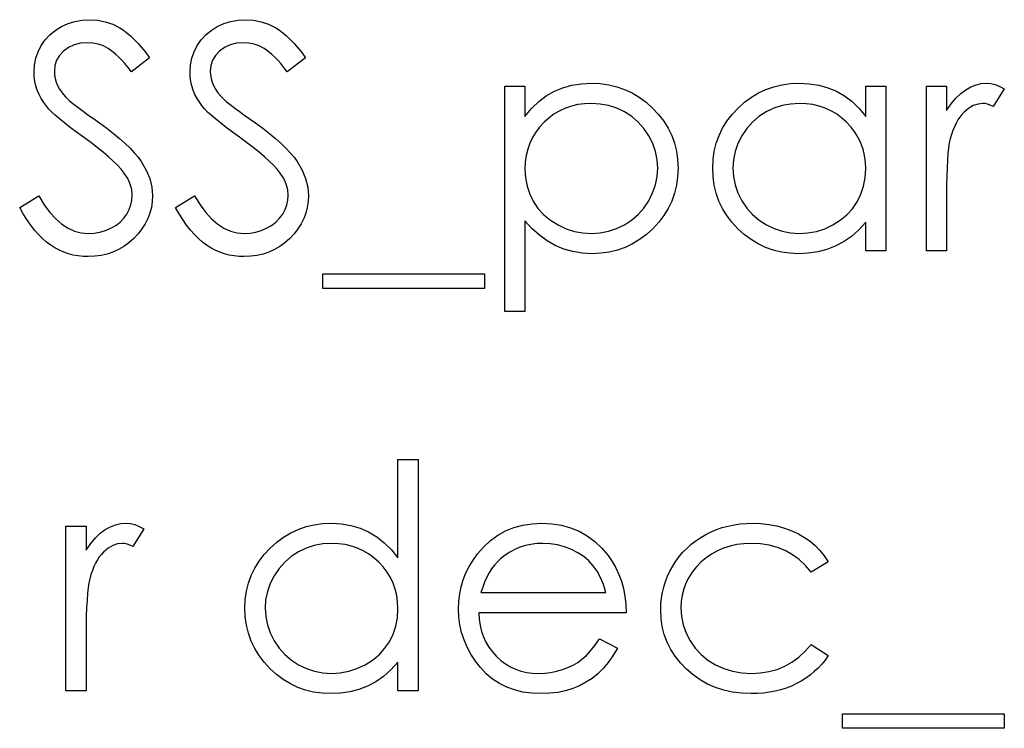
# Model space of a CAD drawing. Header units: inches. Extents: x 370 to 474, y 80 to 168.
# Tile 96 of 170: x 432.095 to 432.697, y 83.975 to 84.408. Entities that reach past the tile are written whole.
import ezdxf

# ---------------------------------------------------------------- set-up
doc = ezdxf.new("R2010")
doc.units = ezdxf.units.IN
doc.header["$LTSCALE"] = 0.5
doc.header["$MEASUREMENT"] = 0

msp = doc.modelspace()

# ---------------------------------------------------------------- linework, layer by layer
at = {"color": 7, "linetype": 'Continuous'}
for p, q in [((432.12025, 84.4038), (432.1243, 84.40565)), ((432.1243, 84.40565), (432.12856, 84.407)), ((432.12856, 84.407), (432.13294, 84.40777)), ((432.13294, 84.40777), (432.13753, 84.40805)), ((432.13753, 84.40805), (432.13753, 84.40805)), ((432.13753, 84.40805), (432.14238, 84.40775)), ((432.14238, 84.40775), (432.1471, 84.40681)), ((432.1471, 84.40681), (432.15163, 84.40523)), ((432.15163, 84.40523), (432.15602, 84.40305)), ((432.21564, 84.4038), (432.2197, 84.40565)), ((432.2197, 84.40565), (432.22395, 84.407)), ((432.22395, 84.407), (432.22834, 84.40777)), ((432.22834, 84.40777), (432.23292, 84.40805)), ((432.23292, 84.40805), (432.23292, 84.40805)), ((432.23292, 84.40805), (432.23778, 84.40775)), ((432.23778, 84.40775), (432.2425, 84.40681)), ((432.2425, 84.40681), (432.24703, 84.40523)), ((432.24703, 84.40523), (432.25142, 84.40305)), ((432.11036, 84.39568), (432.11321, 84.3988)), ((432.11321, 84.3988), (432.11652, 84.40148)), ((432.11652, 84.40148), (432.12025, 84.4038)), ((432.15602, 84.40305), (432.1582, 84.40167)), ((432.1582, 84.40167), (432.16038, 84.40004)), ((432.16038, 84.40004), (432.16262, 84.39814)), ((432.16262, 84.39814), (432.16488, 84.39599)), ((432.20576, 84.39568), (432.2086, 84.3988)), ((432.2086, 84.3988), (432.21192, 84.40148)), ((432.21192, 84.40148), (432.21564, 84.4038)), ((432.25142, 84.40305), (432.2536, 84.40167)), ((432.2536, 84.40167), (432.25578, 84.40004)), ((432.25578, 84.40004), (432.25801, 84.39814)), ((432.25801, 84.39814), (432.26028, 84.39599)), ((432.10603, 84.38842), (432.10794, 84.39221)), ((432.10794, 84.39221), (432.11036, 84.39568)), ((432.12806, 84.39265), (432.12464, 84.39107)), ((432.1319, 84.39361), (432.12806, 84.39265)), ((432.13615, 84.39392), (432.1319, 84.39361)), ((432.13954, 84.3937), (432.13615, 84.39392)), ((432.13615, 84.39392), (432.13615, 84.39392)), ((432.1428, 84.39306), (432.13954, 84.3937)), ((432.14592, 84.39198), (432.1428, 84.39306)), ((432.16488, 84.39599), (432.16717, 84.39356)), ((432.16717, 84.39356), (432.16949, 84.39088)), ((432.20143, 84.38842), (432.20333, 84.39221)), ((432.20333, 84.39221), (432.20576, 84.39568)), ((432.22346, 84.39265), (432.22003, 84.39107)), ((432.22729, 84.39361), (432.22346, 84.39265)), ((432.23154, 84.39392), (432.22729, 84.39361)), ((432.23494, 84.3937), (432.23154, 84.39392)), ((432.23154, 84.39392), (432.23154, 84.39392)), ((432.2382, 84.39306), (432.23494, 84.3937)), ((432.24131, 84.39198), (432.2382, 84.39306)), ((432.26028, 84.39599), (432.26257, 84.39356)), ((432.26257, 84.39356), (432.26489, 84.39088)), ((432.10468, 84.38445), (432.10603, 84.38842)), ((432.11912, 84.38622), (432.11735, 84.38326)), ((432.1216, 84.38887), (432.11912, 84.38622)), ((432.12464, 84.39107), (432.1216, 84.38887)), ((432.1489, 84.39047), (432.14592, 84.39198)), ((432.15039, 84.3895), (432.1489, 84.39047)), ((432.15199, 84.38829), (432.15039, 84.3895)), ((432.15365, 84.38685), (432.15199, 84.38829)), ((432.15536, 84.38519), (432.15365, 84.38685)), ((432.16949, 84.39088), (432.17186, 84.38793)), ((432.17186, 84.38793), (432.17424, 84.38472)), ((432.20008, 84.38445), (432.20143, 84.38842)), ((432.21451, 84.38622), (432.21275, 84.38326)), ((432.217, 84.38887), (432.21451, 84.38622)), ((432.22003, 84.39107), (432.217, 84.38887)), ((432.2443, 84.39047), (432.24131, 84.39198)), ((432.24579, 84.3895), (432.2443, 84.39047)), ((432.24739, 84.38829), (432.24579, 84.3895)), ((432.24904, 84.38685), (432.24739, 84.38829)), ((432.25075, 84.38519), (432.24904, 84.38685)), ((432.26489, 84.39088), (432.26726, 84.38793)), ((432.26726, 84.38793), (432.26964, 84.38472)), ((432.10357, 84.37589), (432.10385, 84.38025)), ((432.10385, 84.38025), (432.10468, 84.38445)), ((432.11735, 84.38326), (432.1163, 84.38)), ((432.15718, 84.38332), (432.15536, 84.38519)), ((432.15906, 84.38119), (432.15718, 84.38332)), ((432.16102, 84.37885), (432.15906, 84.38119)), ((432.17424, 84.38472), (432.16306, 84.37625)), ((432.17424, 84.38472), (432.17424, 84.38472)), ((432.19897, 84.37589), (432.19925, 84.38025)), ((432.19925, 84.38025), (432.20008, 84.38445)), ((432.21275, 84.38326), (432.2117, 84.38)), ((432.25258, 84.38332), (432.25075, 84.38519)), ((432.25445, 84.38119), (432.25258, 84.38332)), ((432.25641, 84.37885), (432.25445, 84.38119)), ((432.26964, 84.38472), (432.25846, 84.37625)), ((432.26964, 84.38472), (432.26964, 84.38472)), ((432.10368, 84.3731), (432.10357, 84.37589)), ((432.10357, 84.37589), (432.10357, 84.37589)), ((432.1163, 84.38), (432.11594, 84.37647)), ((432.11594, 84.37647), (432.11594, 84.37647)), ((432.11594, 84.37647), (432.11605, 84.37426)), ((432.11605, 84.37426), (432.11644, 84.37208)), ((432.16306, 84.37625), (432.16102, 84.37885)), ((432.16306, 84.37625), (432.16306, 84.37625)), ((432.19908, 84.3731), (432.19897, 84.37589)), ((432.19897, 84.37589), (432.19897, 84.37589)), ((432.2117, 84.38), (432.21134, 84.37647)), ((432.21134, 84.37647), (432.21134, 84.37647)), ((432.21134, 84.37647), (432.21145, 84.37426)), ((432.21145, 84.37426), (432.21183, 84.37208)), ((432.25846, 84.37625), (432.25641, 84.37885)), ((432.25846, 84.37625), (432.25846, 84.37625)), ((432.10404, 84.37034), (432.10368, 84.3731)), ((432.10465, 84.36764), (432.10404, 84.37034)), ((432.11644, 84.37208), (432.11702, 84.36993)), ((432.11702, 84.36993), (432.11787, 84.3678)), ((432.19944, 84.37034), (432.19908, 84.3731)), ((432.20005, 84.36764), (432.19944, 84.37034)), ((432.21183, 84.37208), (432.21241, 84.36993)), ((432.21241, 84.36993), (432.21327, 84.3678)), ((432.43263, 84.36797), (432.43846, 84.36888)), ((432.43846, 84.36888), (432.44458, 84.36918)), ((432.44458, 84.36918), (432.44458, 84.36918)), ((432.44458, 84.36918), (432.44994, 84.36894)), ((432.44994, 84.36894), (432.45513, 84.36825)), ((432.45513, 84.36825), (432.4601, 84.36706)), ((432.55613, 84.36706), (432.5611, 84.36825)), ((432.5611, 84.36825), (432.56626, 84.36894)), ((432.56626, 84.36894), (432.57161, 84.36918)), ((432.57161, 84.36918), (432.57161, 84.36918)), ((432.57161, 84.36918), (432.57777, 84.36888)), ((432.57777, 84.36888), (432.58362, 84.36797)), ((432.67664, 84.36698), (432.67985, 84.36822)), ((432.67985, 84.36822), (432.68308, 84.36894)), ((432.68308, 84.36894), (432.68639, 84.36918)), ((432.68639, 84.36918), (432.68639, 84.36918)), ((432.68639, 84.36918), (432.68896, 84.36896)), ((432.68896, 84.36896), (432.69161, 84.36833)), ((432.69161, 84.36833), (432.69434, 84.36725)), ((432.10551, 84.36502), (432.10465, 84.36764)), ((432.10658, 84.36239), (432.10551, 84.36502)), ((432.10791, 84.35985), (432.10658, 84.36239)), ((432.11787, 84.3678), (432.11906, 84.36565)), ((432.11906, 84.36565), (432.12063, 84.36342)), ((432.12063, 84.36342), (432.12262, 84.3611)), ((432.2009, 84.36502), (432.20005, 84.36764)), ((432.20198, 84.36239), (432.2009, 84.36502)), ((432.2033, 84.35985), (432.20198, 84.36239)), ((432.21327, 84.3678), (432.21446, 84.36565)), ((432.21446, 84.36565), (432.21603, 84.36342)), ((432.21603, 84.36342), (432.21802, 84.3611)), ((432.39153, 84.36742), (432.4039, 84.36742)), ((432.39153, 84.22962), (432.39153, 84.36742)), ((432.4039, 84.36742), (432.4039, 84.36742)), ((432.4039, 84.36742), (432.4039, 84.34879)), ((432.41693, 84.36151), (432.42187, 84.3643)), ((432.42187, 84.3643), (432.42711, 84.36642)), ((432.42711, 84.36642), (432.43263, 84.36797)), ((432.4601, 84.36706), (432.46487, 84.36538)), ((432.46487, 84.36538), (432.46946, 84.36325)), ((432.46946, 84.36325), (432.47382, 84.36063)), ((432.54241, 84.36063), (432.54677, 84.36325)), ((432.54677, 84.36325), (432.55135, 84.36538)), ((432.55135, 84.36538), (432.55613, 84.36706)), ((432.58362, 84.36797), (432.58917, 84.36642)), ((432.58917, 84.36642), (432.59441, 84.3643)), ((432.59441, 84.3643), (432.59936, 84.36151)), ((432.61236, 84.34879), (432.61236, 84.36742)), ((432.61236, 84.36742), (432.61236, 84.36742)), ((432.61236, 84.36742), (432.62472, 84.36742)), ((432.62472, 84.36742), (432.62472, 84.26672)), ((432.64946, 84.36742), (432.66182, 84.36742)), ((432.64946, 84.26672), (432.64946, 84.36742)), ((432.66182, 84.36742), (432.66182, 84.36742)), ((432.66182, 84.36742), (432.66182, 84.35259)), ((432.66754, 84.36016), (432.67049, 84.363)), ((432.67049, 84.363), (432.67353, 84.36526)), ((432.67353, 84.36526), (432.67664, 84.36698)), ((432.69715, 84.36573), (432.69036, 84.35502)), ((432.69434, 84.36725), (432.69715, 84.36573)), ((432.69715, 84.36573), (432.69715, 84.36573)), ((432.10948, 84.35737), (432.10791, 84.35985)), ((432.11128, 84.35491), (432.10948, 84.35737)), ((432.12262, 84.3611), (432.12502, 84.35867)), ((432.12502, 84.35867), (432.12502, 84.35867)), ((432.12502, 84.35867), (432.12593, 84.35787)), ((432.12593, 84.35787), (432.12723, 84.35682)), ((432.12723, 84.35682), (432.12894, 84.35552)), ((432.20488, 84.35737), (432.2033, 84.35985)), ((432.20667, 84.35491), (432.20488, 84.35737)), ((432.21802, 84.3611), (432.22042, 84.35867)), ((432.22042, 84.35867), (432.22042, 84.35867)), ((432.22042, 84.35867), (432.22133, 84.35787)), ((432.22133, 84.35787), (432.22263, 84.35682)), ((432.22263, 84.35682), (432.22434, 84.35552)), ((432.40796, 84.35375), (432.41229, 84.35798)), ((432.41229, 84.35798), (432.41693, 84.36151)), ((432.43625, 84.3561), (432.43238, 84.35522)), ((432.44028, 84.35665), (432.43625, 84.3561)), ((432.44447, 84.35682), (432.44028, 84.35665)), ((432.44988, 84.35649), (432.44447, 84.35682)), ((432.45507, 84.35552), (432.44988, 84.35649)), ((432.47382, 84.36063), (432.47801, 84.35754)), ((432.47801, 84.35754), (432.48199, 84.35397)), ((432.53424, 84.35397), (432.53821, 84.35754)), ((432.53821, 84.35754), (432.54241, 84.36063)), ((432.56637, 84.35649), (432.56118, 84.35552)), ((432.57178, 84.35682), (432.56637, 84.35649)), ((432.57598, 84.35665), (432.57178, 84.35682)), ((432.58001, 84.3561), (432.57598, 84.35665)), ((432.58387, 84.35522), (432.58001, 84.3561)), ((432.59936, 84.36151), (432.60402, 84.35798)), ((432.60402, 84.35798), (432.60833, 84.35375)), ((432.66182, 84.35259), (432.66464, 84.35668)), ((432.66464, 84.35668), (432.66754, 84.36016)), ((432.68109, 84.35649), (432.67816, 84.35549)), ((432.68404, 84.35682), (432.68109, 84.35649)), ((432.6854, 84.35671), (432.68404, 84.35682)), ((432.68404, 84.35682), (432.68404, 84.35682)), ((432.68691, 84.35638), (432.6854, 84.35671)), ((432.68857, 84.3558), (432.68691, 84.35638)), ((432.1126, 84.35337), (432.11128, 84.35491)), ((432.11128, 84.35491), (432.11128, 84.35491)), ((432.11434, 84.35157), (432.1126, 84.35337)), ((432.11652, 84.34959), (432.11434, 84.35157)), ((432.12894, 84.35552), (432.13107, 84.35392)), ((432.13107, 84.35392), (432.13358, 84.35207)), ((432.13358, 84.35207), (432.13651, 84.34997)), ((432.13651, 84.34997), (432.13982, 84.3476)), ((432.208, 84.35337), (432.20667, 84.35491)), ((432.20667, 84.35491), (432.20667, 84.35491)), ((432.20974, 84.35157), (432.208, 84.35337)), ((432.21192, 84.34959), (432.20974, 84.35157)), ((432.22434, 84.35552), (432.22646, 84.35392)), ((432.22646, 84.35392), (432.22898, 84.35207)), ((432.22898, 84.35207), (432.2319, 84.34997)), ((432.2319, 84.34997), (432.23521, 84.3476)), ((432.4039, 84.34879), (432.40796, 84.35375)), ((432.42181, 84.35039), (432.41861, 84.34804)), ((432.42515, 84.35235), (432.42181, 84.35039)), ((432.42869, 84.35395), (432.42515, 84.35235)), ((432.43238, 84.35522), (432.42869, 84.35395)), ((432.46004, 84.35389), (432.45507, 84.35552)), ((432.46482, 84.35163), (432.46004, 84.35389)), ((432.46923, 84.34879), (432.46482, 84.35163)), ((432.48199, 84.35397), (432.48563, 84.35008)), ((432.48563, 84.35008), (432.48878, 84.34597)), ((432.52745, 84.34597), (432.5306, 84.35008)), ((432.5306, 84.35008), (432.53424, 84.35397)), ((432.55144, 84.35163), (432.54702, 84.34879)), ((432.55621, 84.35389), (432.55144, 84.35163)), ((432.56118, 84.35552), (432.55621, 84.35389)), ((432.58757, 84.35395), (432.58387, 84.35522)), ((432.59107, 84.35235), (432.58757, 84.35395)), ((432.59444, 84.35039), (432.59107, 84.35235)), ((432.59762, 84.34804), (432.59444, 84.35039)), ((432.60833, 84.35375), (432.61236, 84.34879)), ((432.66182, 84.35259), (432.66182, 84.35259)), ((432.67115, 84.35011), (432.66988, 84.34851)), ((432.6725, 84.35152), (432.67115, 84.35011)), ((432.67532, 84.35384), (432.6725, 84.35152)), ((432.67816, 84.35549), (432.67532, 84.35384)), ((432.69036, 84.35502), (432.68857, 84.3558)), ((432.69036, 84.35502), (432.69036, 84.35502)), ((432.11914, 84.34735), (432.11652, 84.34959)), ((432.12218, 84.34489), (432.11914, 84.34735)), ((432.12563, 84.34222), (432.12218, 84.34489)), ((432.13982, 84.3476), (432.14354, 84.34495)), ((432.14354, 84.34495), (432.14354, 84.34495)), ((432.14354, 84.34495), (432.14802, 84.34166)), ((432.21454, 84.34735), (432.21192, 84.34959)), ((432.21758, 84.34489), (432.21454, 84.34735)), ((432.22103, 84.34222), (432.21758, 84.34489)), ((432.23521, 84.3476), (432.23894, 84.34495)), ((432.23894, 84.34495), (432.23894, 84.34495)), ((432.23894, 84.34495), (432.24341, 84.34166)), ((432.4039, 84.34879), (432.4039, 84.34879)), ((432.4156, 84.34536), (432.41287, 84.34241)), ((432.41861, 84.34804), (432.4156, 84.34536)), ((432.47318, 84.34539), (432.46923, 84.34879)), ((432.47666, 84.3415), (432.47318, 84.34539)), ((432.48878, 84.34597), (432.49145, 84.34169)), ((432.5248, 84.34169), (432.52745, 84.34597)), ((432.54307, 84.34539), (432.53959, 84.3415)), ((432.54702, 84.34879), (432.54307, 84.34539)), ((432.60063, 84.34536), (432.59762, 84.34804)), ((432.60339, 84.34241), (432.60063, 84.34536)), ((432.61236, 84.34879), (432.61236, 84.34879)), ((432.66762, 84.34478), (432.6666, 84.34263)), ((432.66872, 84.34674), (432.66762, 84.34478)), ((432.66988, 84.34851), (432.66872, 84.34674)), ((432.12952, 84.33929), (432.12563, 84.34222)), ((432.13386, 84.33617), (432.12952, 84.33929)), ((432.14802, 84.34166), (432.15213, 84.33849)), ((432.15213, 84.33849), (432.15585, 84.3354)), ((432.22492, 84.33929), (432.22103, 84.34222)), ((432.22925, 84.33617), (432.22492, 84.33929)), ((432.24341, 84.34166), (432.24753, 84.33849)), ((432.24753, 84.33849), (432.25125, 84.3354)), ((432.41049, 84.33929), (432.40848, 84.33598)), ((432.41287, 84.34241), (432.41049, 84.33929)), ((432.47964, 84.33705), (432.47666, 84.3415)), ((432.49145, 84.34169), (432.49364, 84.33722)), ((432.52262, 84.33722), (432.5248, 84.34169)), ((432.53959, 84.3415), (432.53659, 84.33705)), ((432.60576, 84.33929), (432.60339, 84.34241)), ((432.60777, 84.33598), (432.60576, 84.33929)), ((432.66566, 84.34031), (432.6648, 84.3378)), ((432.6666, 84.34263), (432.66566, 84.34031)), ((432.13819, 84.33302), (432.13386, 84.33617)), ((432.13386, 84.33617), (432.13386, 84.33617)), ((432.14219, 84.32999), (432.13819, 84.33302)), ((432.15585, 84.3354), (432.15922, 84.33239)), ((432.15922, 84.33239), (432.16223, 84.32949)), ((432.23359, 84.33302), (432.22925, 84.33617)), ((432.22925, 84.33617), (432.22925, 84.33617)), ((432.23759, 84.32999), (432.23359, 84.33302)), ((432.25125, 84.3354), (432.25462, 84.33239)), ((432.25462, 84.33239), (432.25763, 84.32949)), ((432.40682, 84.3325), (432.40555, 84.32886)), ((432.40848, 84.33598), (432.40682, 84.3325)), ((432.48207, 84.33231), (432.47964, 84.33705)), ((432.48378, 84.32739), (432.48207, 84.33231)), ((432.49364, 84.33722), (432.49535, 84.33253)), ((432.49535, 84.33253), (432.49656, 84.32767)), ((432.51969, 84.32767), (432.52091, 84.33253)), ((432.52091, 84.33253), (432.52262, 84.33722)), ((432.53418, 84.33231), (432.53247, 84.32739)), ((432.53659, 84.33705), (432.53418, 84.33231)), ((432.60943, 84.3325), (432.60777, 84.33598)), ((432.6107, 84.32886), (432.60943, 84.3325)), ((432.66351, 84.33272), (432.66306, 84.32977)), ((432.66403, 84.33512), (432.66351, 84.33272)), ((432.6648, 84.3378), (432.66403, 84.33512)), ((432.66403, 84.33512), (432.66403, 84.33512)), ((432.14581, 84.32706), (432.14219, 84.32999)), ((432.14909, 84.32427), (432.14581, 84.32706)), ((432.16223, 84.32949), (432.16488, 84.32668)), ((432.16488, 84.32668), (432.16717, 84.32394)), ((432.2412, 84.32706), (432.23759, 84.32999)), ((432.24449, 84.32427), (432.2412, 84.32706)), ((432.25763, 84.32949), (432.26028, 84.32668)), ((432.26028, 84.32668), (432.26257, 84.32394)), ((432.40555, 84.32886), (432.40464, 84.32502)), ((432.48483, 84.32237), (432.48378, 84.32739)), ((432.49656, 84.32767), (432.49728, 84.32259)), ((432.51898, 84.32259), (432.51969, 84.32767)), ((432.53247, 84.32739), (432.53142, 84.32237)), ((432.61161, 84.32502), (432.6107, 84.32886)), ((432.66268, 84.32626), (432.66237, 84.3222)), ((432.66306, 84.32977), (432.66268, 84.32626)), ((432.15202, 84.32157), (432.14909, 84.32427)), ((432.15461, 84.319), (432.15202, 84.32157)), ((432.16717, 84.32394), (432.16908, 84.32129)), ((432.16908, 84.32129), (432.17211, 84.3161)), ((432.24741, 84.32157), (432.24449, 84.32427)), ((432.25001, 84.319), (432.24741, 84.32157)), ((432.26257, 84.32394), (432.26447, 84.32129)), ((432.26447, 84.32129), (432.26751, 84.3161)), ((432.40409, 84.32102), (432.4039, 84.31685)), ((432.40464, 84.32502), (432.40409, 84.32102)), ((432.48516, 84.31721), (432.48483, 84.32237)), ((432.49728, 84.32259), (432.49753, 84.31735)), ((432.51873, 84.31735), (432.51898, 84.32259)), ((432.53142, 84.32237), (432.53109, 84.31721)), ((432.61216, 84.32102), (432.61161, 84.32502)), ((432.61236, 84.31685), (432.61216, 84.32102)), ((432.66237, 84.3222), (432.66213, 84.31762)), ((432.15682, 84.31655), (432.15461, 84.319)), ((432.1587, 84.3142), (432.15682, 84.31655)), ((432.16085, 84.31086), (432.1587, 84.3142)), ((432.1587, 84.3142), (432.1587, 84.3142)), ((432.17211, 84.3161), (432.17427, 84.31091)), ((432.25222, 84.31655), (432.25001, 84.319)), ((432.25409, 84.3142), (432.25222, 84.31655)), ((432.25625, 84.31086), (432.25409, 84.3142)), ((432.25409, 84.3142), (432.25409, 84.3142)), ((432.26751, 84.3161), (432.26966, 84.31091)), ((432.4039, 84.31685), (432.4039, 84.31685)), ((432.4039, 84.31685), (432.40423, 84.31138)), ((432.4848, 84.31207), (432.48516, 84.31721)), ((432.48516, 84.31721), (432.48516, 84.31721)), ((432.49753, 84.31735), (432.49728, 84.31199)), ((432.49753, 84.31735), (432.49753, 84.31735)), ((432.51898, 84.31199), (432.51873, 84.31735)), ((432.51873, 84.31735), (432.51873, 84.31735)), ((432.53109, 84.31721), (432.53109, 84.31721)), ((432.53109, 84.31721), (432.53145, 84.31207)), ((432.61203, 84.31138), (432.61236, 84.31685)), ((432.61236, 84.31685), (432.61236, 84.31685)), ((432.66213, 84.31762), (432.66196, 84.31249)), ((432.1624, 84.30752), (432.16085, 84.31086)), ((432.17427, 84.31091), (432.17556, 84.3057)), ((432.25779, 84.30752), (432.25625, 84.31086)), ((432.26966, 84.31091), (432.27096, 84.3057)), ((432.40423, 84.31138), (432.40519, 84.30622)), ((432.48378, 84.30705), (432.4848, 84.31207)), ((432.49728, 84.31199), (432.49656, 84.30683)), ((432.51969, 84.30683), (432.51898, 84.31199)), ((432.53145, 84.31207), (432.53247, 84.30705)), ((432.61106, 84.30622), (432.61203, 84.31138)), ((432.66196, 84.31249), (432.66185, 84.3068)), ((432.16334, 84.3041), (432.1624, 84.30752)), ((432.16364, 84.30067), (432.16334, 84.3041)), ((432.17556, 84.3057), (432.17601, 84.30048)), ((432.25873, 84.3041), (432.25779, 84.30752)), ((432.25904, 84.30067), (432.25873, 84.3041)), ((432.27096, 84.3057), (432.2714, 84.30048)), ((432.40519, 84.30622), (432.40682, 84.30131)), ((432.47959, 84.29733), (432.48201, 84.30214)), ((432.48201, 84.30214), (432.48378, 84.30705)), ((432.49537, 84.30189), (432.49369, 84.29714)), ((432.49656, 84.30683), (432.49537, 84.30189)), ((432.52088, 84.30189), (432.51969, 84.30683)), ((432.52256, 84.29714), (432.52088, 84.30189)), ((432.53247, 84.30705), (432.53421, 84.30214)), ((432.53421, 84.30214), (432.53664, 84.29733)), ((432.6094, 84.30131), (432.61106, 84.30622)), ((432.66185, 84.3068), (432.66182, 84.30056)), ((432.09474, 84.2933), (432.10639, 84.30029)), ((432.10639, 84.30029), (432.10639, 84.30029)), ((432.10639, 84.30029), (432.10973, 84.2949)), ((432.16281, 84.29477), (432.16342, 84.29766)), ((432.16342, 84.29766), (432.16364, 84.30067)), ((432.16364, 84.30067), (432.16364, 84.30067)), ((432.17584, 84.29678), (432.17529, 84.29319)), ((432.17601, 84.30048), (432.17584, 84.29678)), ((432.17601, 84.30048), (432.17601, 84.30048)), ((432.19014, 84.2933), (432.20179, 84.30029)), ((432.20179, 84.30029), (432.20179, 84.30029)), ((432.20179, 84.30029), (432.20513, 84.2949)), ((432.25821, 84.29477), (432.25881, 84.29766)), ((432.25881, 84.29766), (432.25904, 84.30067)), ((432.25904, 84.30067), (432.25904, 84.30067)), ((432.27124, 84.29678), (432.27068, 84.29319)), ((432.2714, 84.30048), (432.27124, 84.29678)), ((432.2714, 84.30048), (432.2714, 84.30048)), ((432.40682, 84.30131), (432.40911, 84.2967)), ((432.40911, 84.2967), (432.41201, 84.29248)), ((432.47658, 84.29286), (432.47959, 84.29733)), ((432.49369, 84.29714), (432.49151, 84.29259)), ((432.52474, 84.29259), (432.52256, 84.29714)), ((432.53664, 84.29733), (432.53968, 84.29286)), ((432.60421, 84.29248), (432.60711, 84.2967)), ((432.60711, 84.2967), (432.6094, 84.30131)), ((432.66182, 84.30056), (432.66182, 84.30056)), ((432.66182, 84.30056), (432.66182, 84.26672)), ((432.09695, 84.28938), (432.09474, 84.2933)), ((432.10973, 84.2949), (432.11318, 84.29024)), ((432.11318, 84.29024), (432.11677, 84.28629)), ((432.16027, 84.28916), (432.16173, 84.29192)), ((432.16173, 84.29192), (432.16281, 84.29477)), ((432.1744, 84.28974), (432.17313, 84.2864)), ((432.17529, 84.29319), (432.1744, 84.28974)), ((432.19235, 84.28938), (432.19014, 84.2933)), ((432.20513, 84.2949), (432.20858, 84.29024)), ((432.20858, 84.29024), (432.21217, 84.28629)), ((432.25567, 84.28916), (432.25713, 84.29192)), ((432.25713, 84.29192), (432.25821, 84.29477)), ((432.2698, 84.28974), (432.26853, 84.2864)), ((432.27068, 84.29319), (432.2698, 84.28974)), ((432.41201, 84.29248), (432.41549, 84.28869)), ((432.4731, 84.28891), (432.47658, 84.29286)), ((432.49151, 84.29259), (432.48886, 84.28825)), ((432.52737, 84.28825), (432.52474, 84.29259)), ((432.53968, 84.29286), (432.54316, 84.28891)), ((432.60079, 84.28869), (432.60421, 84.29248)), ((432.09919, 84.28577), (432.09695, 84.28938)), ((432.10148, 84.28243), (432.09919, 84.28577)), ((432.11677, 84.28629), (432.1205, 84.28306)), ((432.15348, 84.28226), (432.15613, 84.2843)), ((432.15613, 84.2843), (432.15839, 84.2866)), ((432.15839, 84.2866), (432.16027, 84.28916)), ((432.17313, 84.2864), (432.17153, 84.28317)), ((432.19458, 84.28577), (432.19235, 84.28938)), ((432.19687, 84.28243), (432.19458, 84.28577)), ((432.21217, 84.28629), (432.21589, 84.28306)), ((432.24888, 84.28226), (432.25153, 84.2843)), ((432.25153, 84.2843), (432.25379, 84.2866)), ((432.25379, 84.2866), (432.25567, 84.28916)), ((432.26853, 84.2864), (432.26693, 84.28317)), ((432.40818, 84.2803), (432.4039, 84.28497)), ((432.4039, 84.28497), (432.4039, 84.28497)), ((432.4039, 84.28497), (432.4039, 84.22962)), ((432.41549, 84.28869), (432.41952, 84.28538)), ((432.41952, 84.28538), (432.4241, 84.28254)), ((432.46468, 84.28259), (432.46912, 84.28549)), ((432.46912, 84.28549), (432.4731, 84.28891)), ((432.48574, 84.28414), (432.48213, 84.28022)), ((432.48886, 84.28825), (432.48574, 84.28414)), ((432.53049, 84.28414), (432.52737, 84.28825)), ((432.5341, 84.28022), (432.53049, 84.28414)), ((432.54316, 84.28891), (432.54713, 84.28549)), ((432.54713, 84.28549), (432.55157, 84.28259)), ((432.59221, 84.28254), (432.59676, 84.28538)), ((432.59676, 84.28538), (432.60079, 84.28869)), ((432.61236, 84.28414), (432.60808, 84.2795)), ((432.61236, 84.26672), (432.61236, 84.28414)), ((432.61236, 84.28414), (432.61236, 84.28414)), ((432.10382, 84.27939), (432.10148, 84.28243)), ((432.10622, 84.27663), (432.10382, 84.27939)), ((432.1205, 84.28306), (432.12433, 84.28055)), ((432.12433, 84.28055), (432.12831, 84.27876)), ((432.12831, 84.27876), (432.13242, 84.27768)), ((432.13242, 84.27768), (432.13664, 84.27732)), ((432.14026, 84.27751), (432.14376, 84.27812)), ((432.14376, 84.27812), (432.14716, 84.27912)), ((432.14716, 84.27912), (432.15044, 84.28052)), ((432.15044, 84.28052), (432.15348, 84.28226)), ((432.16955, 84.28008), (432.16723, 84.27713)), ((432.17153, 84.28317), (432.16955, 84.28008)), ((432.19922, 84.27939), (432.19687, 84.28243)), ((432.20162, 84.27663), (432.19922, 84.27939)), ((432.21589, 84.28306), (432.21973, 84.28055)), ((432.21973, 84.28055), (432.2237, 84.27876)), ((432.2237, 84.27876), (432.22782, 84.27768)), ((432.22782, 84.27768), (432.23204, 84.27732)), ((432.23566, 84.27751), (432.23916, 84.27812)), ((432.23916, 84.27812), (432.24256, 84.27912)), ((432.24256, 84.27912), (432.24584, 84.28052)), ((432.24584, 84.28052), (432.24888, 84.28226)), ((432.26494, 84.28008), (432.26262, 84.27713)), ((432.26693, 84.28317), (432.26494, 84.28008)), ((432.41268, 84.27624), (432.40818, 84.2803)), ((432.4241, 84.28254), (432.42904, 84.28025)), ((432.42904, 84.28025), (432.43412, 84.27862)), ((432.43412, 84.27862), (432.43931, 84.27765)), ((432.44991, 84.27765), (432.45499, 84.27865)), ((432.45499, 84.27865), (432.45993, 84.28027)), ((432.45993, 84.28027), (432.46468, 84.28259)), ((432.48213, 84.28022), (432.47818, 84.27663)), ((432.53805, 84.27663), (432.5341, 84.28022)), ((432.55157, 84.28259), (432.55635, 84.28027)), ((432.55635, 84.28027), (432.56129, 84.27865)), ((432.56129, 84.27865), (432.5664, 84.27765)), ((432.57702, 84.27765), (432.58224, 84.27862)), ((432.58224, 84.27862), (432.58729, 84.28025)), ((432.58729, 84.28025), (432.59221, 84.28254)), ((432.60808, 84.2795), (432.60358, 84.27553)), ((432.10868, 84.27417), (432.10622, 84.27663)), ((432.11117, 84.27199), (432.10868, 84.27417)), ((432.1137, 84.27012), (432.11117, 84.27199)), ((432.13664, 84.27732), (432.14026, 84.27751)), ((432.13664, 84.27732), (432.13664, 84.27732)), ((432.16157, 84.27169), (432.15848, 84.26943)), ((432.16452, 84.27428), (432.16157, 84.27169)), ((432.16723, 84.27713), (432.16452, 84.27428)), ((432.20408, 84.27417), (432.20162, 84.27663)), ((432.20656, 84.27199), (432.20408, 84.27417)), ((432.2091, 84.27012), (432.20656, 84.27199)), ((432.23204, 84.27732), (432.23566, 84.27751)), ((432.23204, 84.27732), (432.23204, 84.27732)), ((432.25697, 84.27169), (432.25387, 84.26943)), ((432.25992, 84.27428), (432.25697, 84.27169)), ((432.26262, 84.27713), (432.25992, 84.27428)), ((432.41745, 84.27279), (432.41268, 84.27624)), ((432.42245, 84.26998), (432.41745, 84.27279)), ((432.43931, 84.27765), (432.44467, 84.27732)), ((432.44467, 84.27732), (432.44991, 84.27765)), ((432.44467, 84.27732), (432.44467, 84.27732)), ((432.47404, 84.27354), (432.46968, 84.27092)), ((432.47818, 84.27663), (432.47404, 84.27354)), ((432.54219, 84.27354), (432.53805, 84.27663)), ((432.54655, 84.27092), (432.54219, 84.27354)), ((432.5664, 84.27765), (432.57167, 84.27732)), ((432.57167, 84.27732), (432.57702, 84.27765)), ((432.57167, 84.27732), (432.57167, 84.27732)), ((432.59878, 84.27221), (432.59375, 84.26956)), ((432.60358, 84.27553), (432.59878, 84.27221)), ((432.11633, 84.26849), (432.1137, 84.27012)), ((432.119, 84.26708), (432.11633, 84.26849)), ((432.12176, 84.26589), (432.119, 84.26708)), ((432.12458, 84.26493), (432.12176, 84.26589)), ((432.15182, 84.26598), (432.14826, 84.26476)), ((432.15522, 84.26752), (432.15182, 84.26598)), ((432.15848, 84.26943), (432.15522, 84.26752)), ((432.21172, 84.26849), (432.2091, 84.27012)), ((432.2144, 84.26708), (432.21172, 84.26849)), ((432.21716, 84.26589), (432.2144, 84.26708)), ((432.21998, 84.26493), (432.21716, 84.26589)), ((432.24722, 84.26598), (432.24366, 84.26476)), ((432.25062, 84.26752), (432.24722, 84.26598)), ((432.25387, 84.26943), (432.25062, 84.26752)), ((432.42772, 84.26777), (432.42245, 84.26998)), ((432.43321, 84.26622), (432.42772, 84.26777)), ((432.43898, 84.26526), (432.43321, 84.26622)), ((432.45546, 84.26592), (432.4503, 84.2652)), ((432.4604, 84.26711), (432.45546, 84.26592)), ((432.46515, 84.26876), (432.4604, 84.26711)), ((432.46968, 84.27092), (432.46515, 84.26876)), ((432.55108, 84.26876), (432.54655, 84.27092)), ((432.55583, 84.26711), (432.55108, 84.26876)), ((432.56077, 84.26592), (432.55583, 84.26711)), ((432.5659, 84.2652), (432.56077, 84.26592)), ((432.58299, 84.26611), (432.57722, 84.26523)), ((432.58848, 84.26755), (432.58299, 84.26611)), ((432.59375, 84.26956), (432.58848, 84.26755)), ((432.62472, 84.26672), (432.61236, 84.26672)), ((432.61236, 84.26672), (432.61236, 84.26672)), ((432.62472, 84.26672), (432.62472, 84.26672)), ((432.66182, 84.26672), (432.64946, 84.26672)), ((432.64946, 84.26672), (432.64946, 84.26672)), ((432.66182, 84.26672), (432.66182, 84.26672)), ((432.12748, 84.26415), (432.12458, 84.26493)), ((432.13046, 84.26363), (432.12748, 84.26415)), ((432.13352, 84.2633), (432.13046, 84.26363)), ((432.13664, 84.26319), (432.13352, 84.2633)), ((432.14067, 84.26335), (432.13664, 84.26319)), ((432.13664, 84.26319), (432.13664, 84.26319)), ((432.14454, 84.26388), (432.14067, 84.26335)), ((432.14826, 84.26476), (432.14454, 84.26388)), ((432.22288, 84.26415), (432.21998, 84.26493)), ((432.22586, 84.26363), (432.22288, 84.26415)), ((432.22892, 84.2633), (432.22586, 84.26363)), ((432.23204, 84.26319), (432.22892, 84.2633)), ((432.23607, 84.26335), (432.23204, 84.26319)), ((432.23204, 84.26319), (432.23204, 84.26319)), ((432.23993, 84.26388), (432.23607, 84.26335)), ((432.24366, 84.26476), (432.23993, 84.26388)), ((432.44497, 84.26495), (432.43898, 84.26526)), ((432.4503, 84.2652), (432.44497, 84.26495)), ((432.44497, 84.26495), (432.44497, 84.26495)), ((432.57123, 84.26495), (432.5659, 84.2652)), ((432.57722, 84.26523), (432.57123, 84.26495)), ((432.57123, 84.26495), (432.57123, 84.26495)), ((432.28023, 84.25259), (432.37917, 84.25259)), ((432.28024, 84.24376), (432.28024, 84.25259)), ((432.37917, 84.25259), (432.37917, 84.25259)), ((432.37917, 84.25259), (432.37917, 84.24376)), ((432.37917, 84.24376), (432.28024, 84.24376)), ((432.28024, 84.24376), (432.28024, 84.24376)), ((432.37917, 84.24376), (432.37917, 84.24376)), ((432.4039, 84.22962), (432.39153, 84.22962)), ((432.39153, 84.22962), (432.39153, 84.22962)), ((432.4039, 84.22962), (432.4039, 84.22962)), ((432.32617, 84.0789), (432.32617, 84.13902)), ((432.32617, 84.13902), (432.32617, 84.13902)), ((432.32617, 84.13902), (432.33853, 84.13902)), ((432.33853, 84.13902), (432.33853, 83.99769)), ((432.12301, 84.09839), (432.13537, 84.09839)), ((432.12301, 83.99769), (432.12301, 84.09839)), ((432.13537, 84.09839), (432.13537, 84.09839)), ((432.13537, 84.09839), (432.13537, 84.08357)), ((432.14708, 84.09624), (432.1502, 84.09795)), ((432.1502, 84.09795), (432.1534, 84.09919)), ((432.1534, 84.09919), (432.15663, 84.09991)), ((432.15663, 84.09991), (432.15994, 84.10016)), ((432.15994, 84.10016), (432.15994, 84.10016)), ((432.15994, 84.10016), (432.16251, 84.09993)), ((432.16251, 84.09993), (432.16516, 84.0993)), ((432.16516, 84.0993), (432.16789, 84.09822)), ((432.16789, 84.09822), (432.17071, 84.09671)), ((432.26516, 84.09635), (432.26994, 84.09803)), ((432.26994, 84.09803), (432.27491, 84.09922)), ((432.27491, 84.09922), (432.28007, 84.09991)), ((432.28007, 84.09991), (432.28542, 84.10016)), ((432.28542, 84.10016), (432.28542, 84.10016)), ((432.28542, 84.10016), (432.29158, 84.09982)), ((432.29158, 84.09982), (432.29743, 84.09883)), ((432.29743, 84.09883), (432.30298, 84.09715)), ((432.30298, 84.09715), (432.30822, 84.09483)), ((432.39206, 84.09546), (432.39713, 84.09751)), ((432.39713, 84.09751), (432.40252, 84.099)), ((432.40252, 84.099), (432.4082, 84.09985)), ((432.4082, 84.09985), (432.41422, 84.10016)), ((432.41422, 84.10016), (432.41422, 84.10016)), ((432.41422, 84.10016), (432.4204, 84.09985)), ((432.4204, 84.09985), (432.42628, 84.09891)), ((432.42628, 84.09891), (432.43183, 84.09737)), ((432.43183, 84.09737), (432.43705, 84.09521)), ((432.52113, 84.09626), (432.52458, 84.09745)), ((432.52458, 84.09745), (432.52814, 84.09842)), ((432.52814, 84.09842), (432.53178, 84.09919)), ((432.53178, 84.09919), (432.53551, 84.09971)), ((432.53551, 84.09971), (432.53935, 84.10005)), ((432.53935, 84.10005), (432.54329, 84.10016)), ((432.54329, 84.10016), (432.54329, 84.10016)), ((432.54329, 84.10016), (432.54823, 84.09996)), ((432.54823, 84.09996), (432.55312, 84.09938)), ((432.55312, 84.09938), (432.5579, 84.09844)), ((432.5579, 84.09844), (432.56259, 84.09709)), ((432.56259, 84.09709), (432.56706, 84.09544)), ((432.13819, 84.08765), (432.14109, 84.09113)), ((432.14109, 84.09113), (432.14404, 84.09397)), ((432.14404, 84.09397), (432.14708, 84.09624)), ((432.17071, 84.09671), (432.16392, 84.086)), ((432.17071, 84.09671), (432.17071, 84.09671)), ((432.25202, 84.08851), (432.25622, 84.0916)), ((432.25622, 84.0916), (432.26058, 84.09422)), ((432.26058, 84.09422), (432.26516, 84.09635)), ((432.30822, 84.09483), (432.31317, 84.09185)), ((432.31317, 84.09185), (432.31783, 84.0882)), ((432.38284, 84.08961), (432.38728, 84.09281)), ((432.38728, 84.09281), (432.39206, 84.09546)), ((432.43705, 84.09521), (432.44196, 84.09243)), ((432.44196, 84.09243), (432.44654, 84.089)), ((432.5084, 84.08942), (432.51138, 84.09141)), ((432.51138, 84.09141), (432.5145, 84.09323)), ((432.5145, 84.09323), (432.51776, 84.09486)), ((432.51776, 84.09486), (432.52113, 84.09626)), ((432.56706, 84.09544), (432.5712, 84.09356)), ((432.5712, 84.09356), (432.57495, 84.09143)), ((432.57495, 84.09143), (432.57838, 84.08909)), ((432.13537, 84.08357), (432.13819, 84.08765)), ((432.15171, 84.08646), (432.14887, 84.08481)), ((432.15464, 84.08746), (432.15171, 84.08646)), ((432.15759, 84.08779), (432.15464, 84.08746)), ((432.15895, 84.08768), (432.15759, 84.08779)), ((432.15759, 84.08779), (432.15759, 84.08779)), ((432.16046, 84.08735), (432.15895, 84.08768)), ((432.16212, 84.08677), (432.16046, 84.08735)), ((432.16392, 84.086), (432.16212, 84.08677)), ((432.16392, 84.086), (432.16392, 84.086)), ((432.24441, 84.08105), (432.24805, 84.08495)), ((432.24805, 84.08495), (432.25202, 84.08851)), ((432.27499, 84.08649), (432.27002, 84.08486)), ((432.28018, 84.08746), (432.27499, 84.08649)), ((432.28559, 84.08779), (432.28018, 84.08746)), ((432.28979, 84.08762), (432.28559, 84.08779)), ((432.29382, 84.08707), (432.28979, 84.08762)), ((432.29768, 84.08619), (432.29382, 84.08707)), ((432.30138, 84.08492), (432.29768, 84.08619)), ((432.30488, 84.08332), (432.30138, 84.08492)), ((432.31783, 84.0882), (432.32214, 84.08387)), ((432.37486, 84.08139), (432.3787, 84.08577)), ((432.3787, 84.08577), (432.38284, 84.08961)), ((432.40083, 84.08544), (432.39763, 84.08409)), ((432.40412, 84.08646), (432.40083, 84.08544)), ((432.40757, 84.08721), (432.40412, 84.08646)), ((432.41116, 84.08765), (432.40757, 84.08721)), ((432.41486, 84.08779), (432.41116, 84.08765)), ((432.41938, 84.08757), (432.41486, 84.08779)), ((432.41486, 84.08779), (432.41486, 84.08779)), ((432.4238, 84.08685), (432.41938, 84.08757)), ((432.42813, 84.08569), (432.4238, 84.08685)), ((432.43233, 84.08404), (432.42813, 84.08569)), ((432.44654, 84.089), (432.45082, 84.08497)), ((432.45082, 84.08497), (432.45477, 84.08034)), ((432.50056, 84.08246), (432.50302, 84.08495)), ((432.50302, 84.08495), (432.50562, 84.08726)), ((432.50562, 84.08726), (432.5084, 84.08942)), ((432.52541, 84.08492), (432.52165, 84.08329)), ((432.52935, 84.08616), (432.52541, 84.08492)), ((432.53349, 84.08707), (432.52935, 84.08616)), ((432.53786, 84.0876), (432.53349, 84.08707)), ((432.54238, 84.08779), (432.53786, 84.0876)), ((432.54804, 84.08751), (432.54238, 84.08779)), ((432.54238, 84.08779), (432.54238, 84.08779)), ((432.55337, 84.08669), (432.54804, 84.08751)), ((432.55842, 84.0853), (432.55337, 84.08669)), ((432.56317, 84.08337), (432.55842, 84.0853)), ((432.57838, 84.08909), (432.5815, 84.08646)), ((432.5815, 84.08646), (432.58437, 84.08351)), ((432.13537, 84.08357), (432.13537, 84.08357)), ((432.14343, 84.07948), (432.14227, 84.07771)), ((432.1447, 84.08108), (432.14343, 84.07948)), ((432.14606, 84.08249), (432.1447, 84.08108)), ((432.14887, 84.08481), (432.14606, 84.08249)), ((432.24126, 84.07694), (432.24441, 84.08105)), ((432.26083, 84.07976), (432.25688, 84.07636)), ((432.26525, 84.0826), (432.26083, 84.07976)), ((432.27002, 84.08486), (432.26525, 84.0826)), ((432.30825, 84.08136), (432.30488, 84.08332)), ((432.31143, 84.07901), (432.30825, 84.08136)), ((432.31444, 84.07633), (432.31143, 84.07901)), ((432.32214, 84.08387), (432.32617, 84.0789)), ((432.32617, 84.0789), (432.32617, 84.0789)), ((432.37215, 84.07763), (432.37486, 84.08139)), ((432.37486, 84.08139), (432.37486, 84.08139)), ((432.3917, 84.08056), (432.38891, 84.07835)), ((432.3946, 84.08249), (432.3917, 84.08056)), ((432.39763, 84.08409), (432.3946, 84.08249)), ((432.43628, 84.08202), (432.43233, 84.08404)), ((432.43981, 84.0797), (432.43628, 84.08202)), ((432.44296, 84.07708), (432.43981, 84.0797)), ((432.45477, 84.08034), (432.45477, 84.08034)), ((432.45477, 84.08034), (432.45731, 84.07672)), ((432.4962, 84.07697), (432.4983, 84.07978)), ((432.4983, 84.07978), (432.50056, 84.08246)), ((432.51472, 84.07898), (432.51155, 84.07628)), ((432.51809, 84.0813), (432.51472, 84.07898)), ((432.52165, 84.08329), (432.51809, 84.0813)), ((432.56758, 84.08089), (432.56317, 84.08337)), ((432.5717, 84.07785), (432.56758, 84.08089)), ((432.58437, 84.08351), (432.58702, 84.0802)), ((432.58702, 84.0802), (432.58939, 84.07655)), ((432.14015, 84.0736), (432.13921, 84.07128)), ((432.14117, 84.07575), (432.14015, 84.0736)), ((432.14227, 84.07771), (432.14117, 84.07575)), ((432.23861, 84.07266), (432.24126, 84.07694)), ((432.25688, 84.07636), (432.2534, 84.07247)), ((432.3172, 84.07338), (432.31444, 84.07633)), ((432.31957, 84.07026), (432.3172, 84.07338)), ((432.36779, 84.06974), (432.36978, 84.07374)), ((432.36978, 84.07374), (432.37215, 84.07763)), ((432.38518, 84.07448), (432.3835, 84.07225)), ((432.38698, 84.07653), (432.38518, 84.07448)), ((432.38891, 84.07835), (432.38698, 84.07653)), ((432.38891, 84.07835), (432.38891, 84.07835)), ((432.44566, 84.07415), (432.44296, 84.07708)), ((432.44804, 84.07084), (432.44566, 84.07415)), ((432.45731, 84.07672), (432.45949, 84.07291)), ((432.45949, 84.07291), (432.46137, 84.06885)), ((432.49256, 84.07084), (432.49427, 84.07396)), ((432.49427, 84.07396), (432.4962, 84.07697)), ((432.50868, 84.07333), (432.5062, 84.07021)), ((432.51155, 84.07628), (432.50868, 84.07333)), ((432.57553, 84.07426), (432.5717, 84.07785)), ((432.57904, 84.07012), (432.57553, 84.07426)), ((432.58939, 84.07655), (432.57904, 84.07012)), ((432.13835, 84.06877), (432.13758, 84.06609)), ((432.13921, 84.07128), (432.13835, 84.06877)), ((432.23472, 84.0635), (432.23643, 84.06819)), ((432.23643, 84.06819), (432.23861, 84.07266)), ((432.2504, 84.06803), (432.24799, 84.06328)), ((432.2534, 84.07247), (432.2504, 84.06803)), ((432.32158, 84.06695), (432.31957, 84.07026)), ((432.32324, 84.06347), (432.32158, 84.06695)), ((432.36616, 84.0656), (432.36779, 84.06974)), ((432.38052, 84.06709), (432.37919, 84.06419)), ((432.38195, 84.06979), (432.38052, 84.06709)), ((432.3835, 84.07225), (432.38195, 84.06979)), ((432.45011, 84.067), (432.44804, 84.07084)), ((432.4519, 84.06264), (432.45011, 84.067)), ((432.46137, 84.06885), (432.46289, 84.0646)), ((432.4898, 84.06441), (432.49107, 84.06767)), ((432.49107, 84.06767), (432.49256, 84.07084)), ((432.50407, 84.06695), (432.50236, 84.06353)), ((432.5062, 84.07021), (432.50407, 84.06695)), ((432.57904, 84.07012), (432.57904, 84.07012)), ((432.13706, 84.06369), (432.13662, 84.06074)), ((432.13758, 84.06609), (432.13706, 84.06369)), ((432.13758, 84.06609), (432.13758, 84.06609)), ((432.2335, 84.05864), (432.23472, 84.0635)), ((432.24799, 84.06328), (432.24628, 84.05836)), ((432.32451, 84.05983), (432.32324, 84.06347)), ((432.36398, 84.05693), (432.36489, 84.06132)), ((432.36489, 84.06132), (432.36616, 84.0656)), ((432.37801, 84.0611), (432.37693, 84.05776)), ((432.37919, 84.06419), (432.37801, 84.0611)), ((432.45336, 84.05776), (432.4519, 84.06264)), ((432.46289, 84.0646), (432.4641, 84.06013)), ((432.48795, 84.05773), (432.48878, 84.0611)), ((432.48878, 84.0611), (432.4898, 84.06441)), ((432.50236, 84.06353), (432.50101, 84.05997)), ((432.13623, 84.05723), (432.13593, 84.05317)), ((432.13662, 84.06074), (432.13623, 84.05723)), ((432.23279, 84.05356), (432.2335, 84.05864)), ((432.24628, 84.05836), (432.24523, 84.05334)), ((432.32542, 84.05599), (432.32451, 84.05983)), ((432.32597, 84.05199), (432.32542, 84.05599)), ((432.36346, 84.0524), (432.36398, 84.05693)), ((432.37693, 84.05776), (432.37693, 84.05776)), ((432.37693, 84.05776), (432.45336, 84.05776)), ((432.4641, 84.06013), (432.46498, 84.05544)), ((432.46498, 84.05544), (432.46551, 84.05052)), ((432.4874, 84.05428), (432.48795, 84.05773)), ((432.50007, 84.05624), (432.49949, 84.05235)), ((432.50101, 84.05997), (432.50007, 84.05624)), ((432.13593, 84.05317), (432.13568, 84.04859)), ((432.23254, 84.04832), (432.23279, 84.05356)), ((432.24523, 84.05334), (432.2449, 84.04818)), ((432.32617, 84.04782), (432.32597, 84.05199)), ((432.36327, 84.04776), (432.36346, 84.0524)), ((432.46551, 84.05052), (432.46573, 84.04539)), ((432.48693, 84.04721), (432.48704, 84.05077)), ((432.48704, 84.05077), (432.4874, 84.05428)), ((432.49949, 84.05235), (432.49929, 84.04832)), ((432.13551, 84.04346), (432.1354, 84.03777)), ((432.13568, 84.04859), (432.13551, 84.04346)), ((432.23279, 84.04296), (432.23254, 84.04832)), ((432.23254, 84.04832), (432.23254, 84.04832)), ((432.2335, 84.0378), (432.23279, 84.04296)), ((432.2449, 84.04818), (432.2449, 84.04818)), ((432.2449, 84.04818), (432.24526, 84.04304)), ((432.24526, 84.04304), (432.24628, 84.03802)), ((432.32584, 84.04235), (432.32617, 84.04782)), ((432.32617, 84.04782), (432.32617, 84.04782)), ((432.36349, 84.04282), (432.36327, 84.04776)), ((432.36327, 84.04776), (432.36327, 84.04776)), ((432.36409, 84.03799), (432.36349, 84.04282)), ((432.46573, 84.04539), (432.37563, 84.04539)), ((432.37563, 84.04539), (432.37563, 84.04539)), ((432.37563, 84.04539), (432.37588, 84.04142)), ((432.46573, 84.04539), (432.46573, 84.04539)), ((432.48718, 84.04197), (432.48693, 84.04721)), ((432.48693, 84.04721), (432.48693, 84.04721)), ((432.49929, 84.04832), (432.49929, 84.04832)), ((432.49929, 84.04832), (432.49965, 84.04304)), ((432.49965, 84.04304), (432.5007, 84.03794)), ((432.1354, 84.03777), (432.13537, 84.03153)), ((432.23469, 84.03286), (432.2335, 84.0378)), ((432.24628, 84.03802), (432.24802, 84.03311)), ((432.32321, 84.03228), (432.32487, 84.03719)), ((432.32487, 84.03719), (432.32584, 84.04235)), ((432.36514, 84.03333), (432.36409, 84.03799)), ((432.37588, 84.04142), (432.37643, 84.03761)), ((432.37643, 84.03761), (432.37732, 84.03399)), ((432.48792, 84.03692), (432.48718, 84.04197)), ((432.48914, 84.03209), (432.48792, 84.03692)), ((432.5007, 84.03794), (432.50247, 84.03297)), ((432.13537, 84.03153), (432.13537, 84.03153)), ((432.13537, 84.03153), (432.13537, 83.99769)), ((432.23637, 84.02811), (432.23469, 84.03286)), ((432.24802, 84.03311), (432.25045, 84.0283)), ((432.32092, 84.02767), (432.32321, 84.03228)), ((432.36663, 84.02877), (432.36514, 84.03333)), ((432.37732, 84.03399), (432.37853, 84.03057)), ((432.49088, 84.02742), (432.48914, 84.03209)), ((432.50247, 84.03297), (432.50493, 84.02817)), ((432.23855, 84.02356), (432.23637, 84.02811)), ((432.25045, 84.0283), (432.25349, 84.02383)), ((432.31802, 84.02345), (432.32092, 84.02767)), ((432.36851, 84.02433), (432.36663, 84.02877)), ((432.37853, 84.03057), (432.38002, 84.02734)), ((432.38002, 84.02734), (432.38184, 84.02427)), ((432.44389, 84.02201), (432.44663, 84.02543)), ((432.44663, 84.02543), (432.44944, 84.02949)), ((432.44944, 84.02949), (432.46043, 84.02372)), ((432.49308, 84.02298), (432.49088, 84.02742)), ((432.50493, 84.02817), (432.50802, 84.02372)), ((432.57537, 84.02182), (432.57904, 84.02596)), ((432.57904, 84.02596), (432.57904, 84.02596)), ((432.57904, 84.02596), (432.58939, 84.01917)), ((432.24118, 84.01922), (432.23855, 84.02356)), ((432.2443, 84.01511), (432.24118, 84.01922)), ((432.25349, 84.02383), (432.25697, 84.01989)), ((432.25697, 84.01989), (432.26094, 84.01646)), ((432.31057, 84.01635), (432.3146, 84.01966)), ((432.3146, 84.01966), (432.31802, 84.02345)), ((432.3708, 84.02002), (432.36851, 84.02433)), ((432.37353, 84.01586), (432.3708, 84.02002)), ((432.38184, 84.02427), (432.384, 84.0214)), ((432.384, 84.0214), (432.38645, 84.0187)), ((432.38645, 84.0187), (432.38916, 84.01627)), ((432.43876, 84.0169), (432.44127, 84.01914)), ((432.44127, 84.01914), (432.44389, 84.02201)), ((432.45772, 84.01911), (432.45483, 84.01497)), ((432.46043, 84.02372), (432.45772, 84.01911)), ((432.46043, 84.02372), (432.46043, 84.02372)), ((432.49579, 84.01875), (432.49308, 84.02298)), ((432.49896, 84.0147), (432.49579, 84.01875)), ((432.50802, 84.02372), (432.51163, 84.01977)), ((432.51163, 84.01977), (432.51575, 84.01638)), ((432.57142, 84.01823), (432.57537, 84.02182)), ((432.58939, 84.01917), (432.58751, 84.01649)), ((432.58939, 84.01917), (432.58939, 84.01917)), ((432.24791, 84.01119), (432.2443, 84.01511)), ((432.26094, 84.01646), (432.26538, 84.01356)), ((432.26538, 84.01356), (432.27016, 84.01125)), ((432.3011, 84.01122), (432.30602, 84.01351)), ((432.30602, 84.01351), (432.31057, 84.01635)), ((432.32617, 84.01511), (432.32189, 84.01047)), ((432.32617, 83.99769), (432.32617, 84.01511)), ((432.32617, 84.01511), (432.32617, 84.01511)), ((432.37668, 84.01183), (432.37353, 84.01586)), ((432.38916, 84.01627), (432.392, 84.01414)), ((432.392, 84.01414), (432.39501, 84.01235)), ((432.4302, 84.01191), (432.43332, 84.0134)), ((432.43332, 84.0134), (432.43617, 84.01505)), ((432.43617, 84.01505), (432.43876, 84.0169)), ((432.45483, 84.01497), (432.45173, 84.01127)), ((432.50266, 84.01086), (432.49896, 84.0147)), ((432.51575, 84.01638), (432.52041, 84.01351)), ((432.52041, 84.01351), (432.52549, 84.01122)), ((432.55809, 84.01078), (432.56281, 84.01271)), ((432.56281, 84.01271), (432.56725, 84.01519)), ((432.56725, 84.01519), (432.57142, 84.01823)), ((432.58547, 84.01395), (432.58326, 84.01158)), ((432.58751, 84.01649), (432.58547, 84.01395)), ((432.25186, 84.0076), (432.24791, 84.01119)), ((432.256, 84.00451), (432.25186, 84.0076)), ((432.27016, 84.01125), (432.2751, 84.00962)), ((432.2751, 84.00962), (432.28021, 84.00862)), ((432.28021, 84.00862), (432.28548, 84.00829)), ((432.28548, 84.00829), (432.29083, 84.00862)), ((432.28548, 84.00829), (432.28548, 84.00829)), ((432.29083, 84.00862), (432.29605, 84.00959)), ((432.29605, 84.00959), (432.3011, 84.01122)), ((432.32189, 84.01047), (432.31739, 84.0065)), ((432.38019, 84.0081), (432.37668, 84.01183)), ((432.38405, 84.00487), (432.38019, 84.0081)), ((432.39501, 84.01235), (432.39818, 84.01089)), ((432.39818, 84.01089), (432.4015, 84.00975)), ((432.4015, 84.00975), (432.40497, 84.00895)), ((432.40497, 84.00895), (432.40859, 84.00846)), ((432.40859, 84.00846), (432.41237, 84.00829)), ((432.41237, 84.00829), (432.41607, 84.00843)), ((432.41237, 84.00829), (432.41237, 84.00829)), ((432.41607, 84.00843), (432.41969, 84.00887)), ((432.41969, 84.00887), (432.42327, 84.00962)), ((432.42327, 84.00962), (432.42681, 84.01064)), ((432.42681, 84.01064), (432.4302, 84.01191)), ((432.44842, 84.00807), (432.44492, 84.00528)), ((432.45173, 84.01127), (432.44842, 84.00807)), ((432.50672, 84.00735), (432.50266, 84.01086)), ((432.51103, 84.00432), (432.50672, 84.00735)), ((432.52549, 84.01122), (432.53084, 84.00959)), ((432.53084, 84.00959), (432.5365, 84.00862)), ((432.5365, 84.00862), (432.54247, 84.00829)), ((432.54247, 84.00829), (432.54793, 84.00857)), ((432.54247, 84.00829), (432.54247, 84.00829)), ((432.54793, 84.00857), (432.55315, 84.0094)), ((432.55315, 84.0094), (432.55809, 84.01078)), ((432.57843, 84.0073), (432.57576, 84.00539)), ((432.58092, 84.00937), (432.57843, 84.0073)), ((432.58326, 84.01158), (432.58092, 84.00937)), ((432.26036, 84.00189), (432.256, 84.00451)), ((432.26489, 83.99973), (432.26036, 84.00189)), ((432.31259, 84.00319), (432.30756, 84.00054)), ((432.31739, 84.0065), (432.31259, 84.00319)), ((432.38822, 84.00214), (432.38405, 84.00487)), ((432.39269, 83.9999), (432.38822, 84.00214)), ((432.43727, 84.00076), (432.43313, 83.99902)), ((432.44122, 84.00285), (432.43727, 84.00076)), ((432.44492, 84.00528), (432.44122, 84.00285)), ((432.51561, 84.00175), (432.51103, 84.00432)), ((432.52044, 83.99965), (432.51561, 84.00175)), ((432.56689, 84.00059), (432.56369, 83.99935)), ((432.56999, 84.00203), (432.56689, 84.00059)), ((432.57294, 84.00363), (432.56999, 84.00203)), ((432.57576, 84.00539), (432.57294, 84.00363)), ((432.13537, 83.99769), (432.12301, 83.99769)), ((432.12301, 83.99769), (432.12301, 83.99769)), ((432.13537, 83.99769), (432.13537, 83.99769)), ((432.26964, 83.99808), (432.26489, 83.99973)), ((432.27458, 83.99689), (432.26964, 83.99808)), ((432.27971, 83.99617), (432.27458, 83.99689)), ((432.28504, 83.99593), (432.27971, 83.99617)), ((432.29103, 83.9962), (432.28504, 83.99593)), ((432.28504, 83.99593), (432.28504, 83.99593)), ((432.2968, 83.99709), (432.29103, 83.9962)), ((432.30229, 83.99852), (432.2968, 83.99709)), ((432.30756, 84.00054), (432.30229, 83.99852)), ((432.33853, 83.99769), (432.32617, 83.99769)), ((432.32617, 83.99769), (432.32617, 83.99769)), ((432.33853, 83.99769), (432.33853, 83.99769)), ((432.39752, 83.99816), (432.39269, 83.9999)), ((432.40266, 83.99692), (432.39752, 83.99816)), ((432.40812, 83.99617), (432.40266, 83.99692)), ((432.41392, 83.99593), (432.40812, 83.99617)), ((432.41913, 83.99612), (432.41392, 83.99593)), ((432.41392, 83.99593), (432.41392, 83.99593)), ((432.42408, 83.9967), (432.41913, 83.99612)), ((432.42874, 83.99766), (432.42408, 83.9967)), ((432.43313, 83.99902), (432.42874, 83.99766)), ((432.52552, 83.99802), (432.52044, 83.99965)), ((432.53084, 83.99686), (432.52552, 83.99802)), ((432.53642, 83.99615), (432.53084, 83.99686)), ((432.54227, 83.99593), (432.53642, 83.99615)), ((432.54611, 83.99601), (432.54227, 83.99593)), ((432.54227, 83.99593), (432.54227, 83.99593)), ((432.54984, 83.99631), (432.54611, 83.99601)), ((432.55348, 83.99678), (432.54984, 83.99631)), ((432.55698, 83.99744), (432.55348, 83.99678)), ((432.56041, 83.9983), (432.55698, 83.99744)), ((432.56369, 83.99935), (432.56041, 83.9983)), ((432.59822, 83.98356), (432.69715, 83.98356)), ((432.59822, 83.97473), (432.59822, 83.98356)), ((432.69715, 83.98356), (432.69715, 83.98356)), ((432.69715, 83.98356), (432.69715, 83.97473)), ((432.69715, 83.97473), (432.59822, 83.97473)), ((432.59822, 83.97473), (432.59822, 83.97473)), ((432.69715, 83.97473), (432.69715, 83.97473))]:
    msp.add_line(p, q, dxfattribs=at)

doc.saveas('drawing.dxf')
